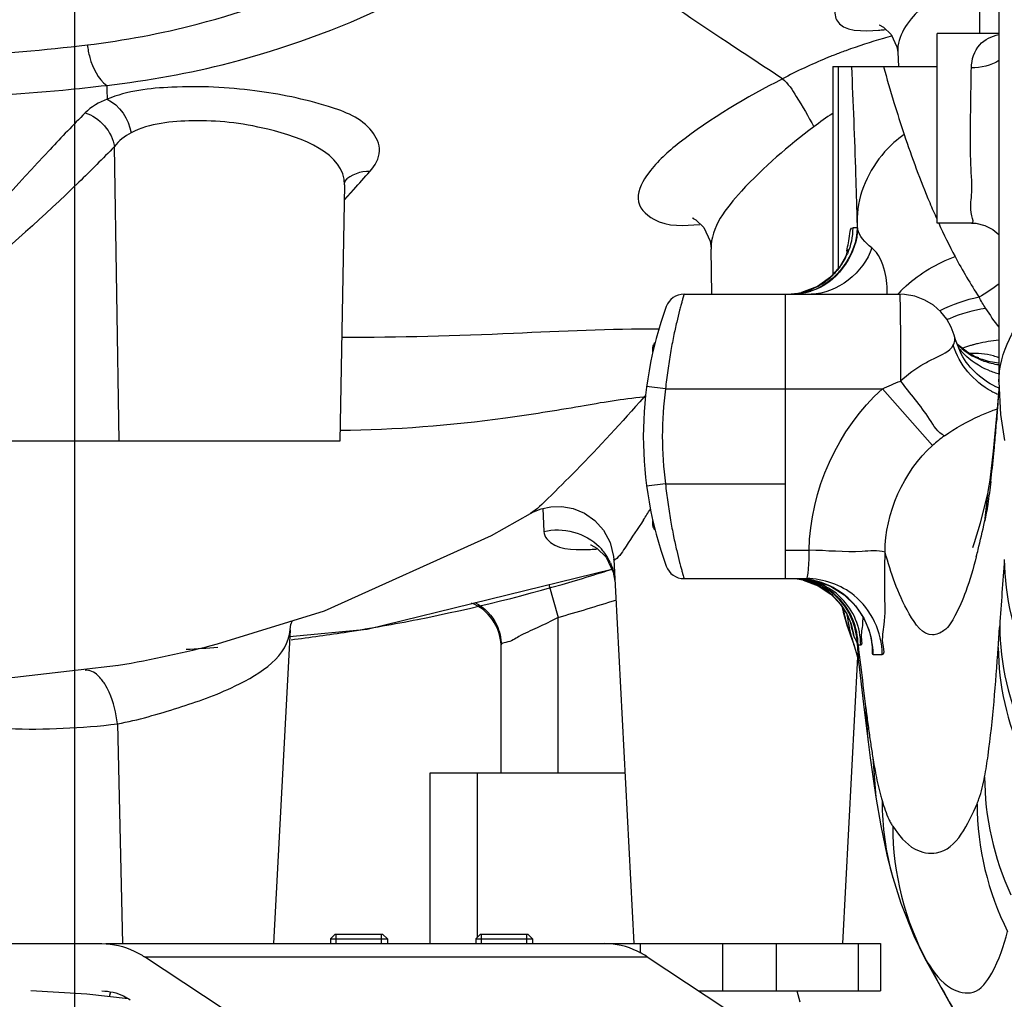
# Model space of a CAD drawing. Header units: millimetres. Extents: x 0 to 11890, y 0 to 8410.
# Tile 57 of 137: x 7096 to 7200, y 1851 to 1955. Entities that reach past the tile are written whole.
import ezdxf

# ---------------------------------------------------------------- set-up
doc = ezdxf.new("R2010")
doc.units = ezdxf.units.MM
doc.header["$LTSCALE"] = 653.95
doc.linetypes.add('CENTER', pattern=[0.6, 0.375, -0.075, 0.075, -0.075])
doc.layers.get('0').update_dxf_attribs({"linetype": 'CONTINUOUS'})
for name, color, linetype in [('204102000001_DXF_AXIS', 7, 'CONTINUOUS'), ('304103000010DXF_CONTINUOUS_LINE', 7, 'CONTINUOUS'), ('304103000011DXF_CONTINUOUS_LINE', 7, 'CONTINUOUS'), ('304103000012DXF_CONTINUOUS_LINE', 7, 'CONTINUOUS'), ('304104000091DXF_CONTINUOUS_LINE', 7, 'CONTINUOUS'), ('304105000085DXF_CONTINUOUS_LINE', 7, 'CONTINUOUS'), ('304107000013DXF_CONTINUOUS_LINE', 7, 'CONTINUOUS'), ('304301000074DXF_CONTINUOUS_LINE', 7, 'CONTINUOUS'), ('501023000027DXF_CONTINUOUS_LINE', 7, 'CONTINUOUS'), ('501023000046DXF_CONTINUOUS_LINE', 7, 'CONTINUOUS'), ('604006000004DXF_CONTINUOUS_LINE', 7, 'CONTINUOUS'), ('QJR6-2000HBUDXF_CONTINUOUS_LINE', 7, 'CONTINUOUS'), ('ZUIDAYUNDONGDXF_CONTINUOUS_LINE', 7, 'CONTINUOUS'), ('ZUIDAYUNDONGFANWEIDXF_DIMENSION', 7, 'CONTINUOUS')]:
    doc.layers.add(name, color=color, linetype=linetype)
doc.styles.get("Standard").update_dxf_attribs({"font": 'txt', "width": 0.7})
doc.dimstyles.new('DIMSTYLE_10', dxfattribs={"dimtxt": 120, "dimasz": 60, "dimexe": 1, "dimexo": 0, "dimgap": 6, "dimtad": 0, "dimtih": 1, "dimtoh": 1, "dimdec": 1, "dimdsep": 46, "dimtxsty": 'Standard', "dimblk": '_FILLED', "dimblk1": '_FILLED', "dimblk2": '_FILLED', "dimcen": 0.09, "dimclrt": 5, "dimazin": 2, "dimtp": 0.5, "dimtm": 0.5, "dimtfac": 1, "dimtdec": 65535, "dimtofl": 0, "dimtmove": 0, "dimatfit": 3, "dimldrblk": '_FILLED', "dimfxl": 0, "dimtolj": 1, "dimarcsym": 0})

# ---------------------------------------------------------------- blocks, each defined once
blk = doc.blocks.new('*D19')
at = {"layer": 'ZUIDAYUNDONGFANWEIDXF_DIMENSION', "color": 2, "linetype": 'Continuous'}
for start, end in [(295.29216, 360), (190, 255.34948)]:
    blk.add_arc((7101.47, 2072.36), 643.87, start, end, dxfattribs=at)
for points in [[(7752.53, 2011.96), (7745.34, 2072.36), (7732.55, 2012.89)], [(6490.29, 1904.21), (6467.38, 1960.55), (6470.78, 1899.82)]]:
    blk.add_solid(points, dxfattribs=at)
blk = doc.blocks.new('_FILLED')
at = {"color": 0, "linetype": 'ByBlock'}
blk.add_solid([(0, 0), (-1, 0.1667), (-1, -0.1667)], dxfattribs=at)

msp = doc.modelspace()

# ---------------------------------------------------------------- linework, layer by layer
at = {"layer": '204102000001_DXF_AXIS', "color": 7, "linetype": 'CENTER'}
msp.add_line((7101.466, 2072.359), (7101.466, 1786.628), dxfattribs=at)
at = {"layer": '304103000010DXF_CONTINUOUS_LINE', "color": 7, "linetype": 'Continuous'}
for p, q in [((7188.294, 1951.386), (7188.374, 1949.859)), ((7129.938, 1937.391), (7129.466, 1910.359)), ((7168.695, 1925.859), (7168.612, 1930.621)), ((7129.464, 1910.359), (7090.076, 1910.359)), ((7149.57, 1902.734), (7149.569, 1902.734)), ((7156.561, 1899.067), (7157.533, 1898.116)), ((7157.533, 1898.116), (7158.301, 1896.538)), ((7158.317, 1898.188), (7158.343, 1897.867)), ((7158.343, 1897.866), (7160.466, 1857.359)), ((7158.301, 1896.538), (7158.463, 1895.573)), ((7124.201, 1890.467), (7122.466, 1857.359)), ((7116.542, 1888.965), (7116.558, 1888.969)), ((7184.051, 1887.601), (7182.466, 1857.359)), ((7091.549, 1885.056), (7106.116, 1886.709)), ((7105.966, 1886.683), (7106.114, 1886.708))]:
    msp.add_line(p, q, dxfattribs=at)
at = {"layer": '304103000010DXF_CONTINUOUS_LINE', "color": 9, "linetype": 'Continuous'}
for p, q in [((7104.866, 1947.885), (7104.875, 1947.406)), ((7104.875, 1947.406), (7104.902, 1946.426)), ((7106.189, 1910.359), (7105.68, 1941.426)), ((7129.91, 1935.794), (7130.935, 1936.927)), ((7129.915, 1935.781), (7130.94, 1936.912)), ((7150.864, 1903.262), (7150.969, 1900.825)), ((7106.003, 1880.538), (7106.546, 1857.359))]:
    msp.add_line(p, q, dxfattribs=at)
at = {"layer": '304103000010DXF_CONTINUOUS_LINE', "color": 7, "linetype": 'Continuous'}
for points in [[(7186.346, 1954.259), (7186.332, 1954.261), (7186.807, 1954.027), (7187.623, 1953.246), (7188.212, 1951.961), (7188.294, 1951.387)], [(7129.938, 1937.391), (7129.95, 1937.555), (7130, 1937.774)], [(7166.81, 1933.852), (7166.643, 1933.89), (7167.01, 1933.694), (7167.843, 1932.884), (7168.504, 1931.458), (7168.611, 1930.668)], [(7116.558, 1888.969), (7127.823, 1892.461), (7145.467, 1900.398), (7149.57, 1902.735)], [(7149.566, 1902.732), (7149.884, 1902.905), (7150.678, 1903.223), (7151.697, 1903.443), (7152.854, 1903.471), (7154.062, 1903.254), (7155.248, 1902.766), (7156.346, 1901.996), (7157.279, 1900.951), (7157.963, 1899.66), (7158.317, 1898.188)], [(7155.906, 1899.425), (7155.916, 1899.415), (7156.561, 1899.067)], [(7124.162, 1889.732), (7132.336, 1890.517), (7158.149, 1896.851)], [(7124.202, 1890.493), (7124.284, 1891.013), (7124.464, 1891.419)]]:
    msp.add_lwpolyline(points, dxfattribs=at)
at = {"layer": '304103000010DXF_CONTINUOUS_LINE', "color": 9, "linetype": 'Continuous'}
for centre, radius, start, end in [((7184.932, 1970.481), 16.83, 274.50425, 275.03917), ((7184.752, 1972.444), 18.802, 275.06118, 276.75656), ((7200.815, 1902.812), 51.949, 105.66868, 110.27696), ((7199.346, 1907.907), 46.647, 104.39976, 105.62126), ((7202.023, 1899.401), 55.568, 110.22677, 111.55535), ((7202.23, 1898.859), 56.147, 112.47716, 117.6917), ((7202.137, 1899.109), 55.881, 112.11864, 112.48739), ((7202.143, 1899.094), 55.897, 111.55397, 112.11868), ((7199.73, 1916.761), 33.578, 123.00701, 127.1861), ((6871.361, 2170.854), 349.443, 317.97374, 318.38879), ((7179.829, 1899.166), 24.186, 138.58737, 139.15912), ((7160.931, 1912.246), 2.802, 75.09912, 77.61473), ((7021.195, 1991.854), 166.57, 327.38017, 327.8321), ((7155.479, 1917.025), 18.092, 270.2064, 271.33694), ((7155.42, 1919.341), 20.408, 271.35032, 273.13235), ((7152.685, 1895.144), 5.811, 40.3099, 44.60776), ((7152.694, 1895.151), 5.799, 34.37311, 40.31237), ((7152.762, 1895.197), 5.717, 23.95667, 34.38388), ((7101.862, 2072.301), 184.263, 286.7742, 287.7623), ((7101.872, 2072.285), 184.244, 281.19129, 286.77275), ((7101.917, 2072.084), 184.038, 278.86375, 281.18953), ((7101.927, 2072.038), 183.991, 276.98521, 278.86301), ((7084.509, 2011.774), 126.918, 279.80145, 284.61925), ((7101.889, 2072.331), 184.287, 273.53775, 274.5689), ((7096.955, 1954.696), 74.708, 268.13656, 276.95614)]:
    msp.add_arc(centre, radius, start, end, dxfattribs=at)
for points, knots in [([(7102.822, 1952.153), (7106.726, 1952.624), (7121.2, 1955.334), (7134.834, 1961.782), (7143.751, 1967.804)], [0, 0, 0, 0, 0.2676739, 1, 1, 1, 1]), ([(7104.866, 1947.885), (7109.234, 1948.379), (7125.254, 1951.287), (7140.568, 1958.499), (7149.855, 1965.902)], [0, 0, 0, 0, 0.2701631, 1, 1, 1, 1]), ([(7176.137, 1948.575), (7174.188, 1949.862), (7165.429, 1955.64), (7156.757, 1961.553), (7149.855, 1965.902)], [0, 0, 0, 0, 0.2226074, 1, 1, 1, 1]), ([(7196.951, 1965.269), (7194.024, 1964.47), (7189.959, 1963.012), (7185.35, 1960.347), (7183.084, 1958.413), (7181.603, 1956.628), (7181.697, 1953.476), (7184.748, 1953.584), (7186.254, 1953.703)], [0, 0, 0, 0, 0.3773322, 0.5330171, 0.6580407, 0.749043, 0.8121172, 1, 1, 1, 1]), ([(7196.936, 1960.216), (7194.613, 1959.154), (7191.086, 1956.956), (7188.214, 1953.074), (7188.294, 1951.387)], [0, 0, 0, 0, 0.6019808, 1, 1, 1, 1]), ([(7084.512, 1950.889), (7086.076, 1950.917), (7092.192, 1951.105), (7098.299, 1951.608), (7102.822, 1952.153)], [0, 0, 0, 0, 0.255505, 1, 1, 1, 1]), ([(7102.822, 1952.153), (7102.872, 1951.706), (7103.171, 1950.151), (7103.943, 1948.567), (7104.866, 1947.885)], [0, 0, 0, 0, 0.2816177, 1, 1, 1, 1]), ([(7176.137, 1948.575), (7172.35, 1946.591), (7167.254, 1943.682), (7162.236, 1939.261), (7160.897, 1936.924), (7160.911, 1935.943)], [0, 0, 0, 0, 0.633076, 0.8547414, 1, 1, 1, 1]), ([(7176.137, 1948.575), (7176.747, 1948.074), (7177.862, 1946.333), (7178.877, 1944.608), (7179.435, 1943.512)], [0, 0, 0, 0, 0.390924, 1, 1, 1, 1]), ([(7085.954, 1946.572), (7090.727, 1946.666), (7097.046, 1947.028), (7103.33, 1947.702), (7104.866, 1947.885)], [0, 0, 0, 0, 0.7553505, 1, 1, 1, 1]), ([(7132.628, 1938.798), (7133.158, 1939.394), (7134.048, 1940.905), (7132.457, 1944.188), (7127.358, 1946.105), (7120.274, 1947.56), (7112.364, 1947.931), (7107.048, 1947.305), (7104.902, 1946.426)], [0, 0, 0, 0, 0.0712827, 0.1377716, 0.2947084, 0.5316338, 0.7925399, 1, 1, 1, 1]), ([(7102.584, 1944.977), (7101.342, 1943.708), (7096.547, 1938.724), (7091.985, 1933.524), (7088.515, 1929.733)], [0, 0, 0, 0, 0.2568083, 1, 1, 1, 1]), ([(7129.938, 1937.391), (7129.986, 1940.713), (7121.923, 1943.681), (7114.59, 1944.365), (7109.388, 1943.895), (7107.437, 1942.874)], [0, 0, 0, 0, 0.4056002, 0.7311174, 1, 1, 1, 1]), ([(7179.435, 1943.512), (7176.721, 1941.453), (7172.551, 1937.941), (7168.572, 1932.913), (7168.612, 1930.621)], [0, 0, 0, 0, 0.5978416, 1, 1, 1, 1]), ([(7105.68, 1941.426), (7104.443, 1940.155), (7099.592, 1935.27), (7094.423, 1930.71), (7090.519, 1927.414)], [0, 0, 0, 0, 0.2576275, 1, 1, 1, 1]), ([(7160.911, 1935.943), (7160.925, 1935.033), (7163.126, 1932.829), (7165.792, 1933.083), (7167.417, 1933.203)], [0, 0, 0, 0, 0.358512, 1, 1, 1, 1]), ([(7163.104, 1922.153), (7157.994, 1922.22), (7146.851, 1921.597), (7135.704, 1921.282), (7129.664, 1921.277)], [0, 0, 0, 0, 0.4583146, 1, 1, 1, 1]), ([(7161.532, 1914.983), (7159.279, 1914.819), (7154.423, 1913.912), (7143.812, 1912.219), (7135.314, 1911.523), (7129.488, 1911.464)], [0, 0, 0, 0, 0.2101116, 0.458144, 1, 1, 1, 1]), ([(7161.532, 1914.983), (7159.186, 1912.379), (7155.898, 1908.71), (7151.827, 1904.743), (7150.26, 1903.144), (7149.57, 1902.735)], [0, 0, 0, 0, 0.6136232, 0.8595853, 1, 1, 1, 1]), ([(7161.491, 1902.062), (7160.892, 1901.126), (7159.886, 1899.754), (7158.985, 1898.187), (7158.471, 1897.838)], [0, 0, 0, 0, 0.6416544, 1, 1, 1, 1]), ([(7150.969, 1900.825), (7150.981, 1900.544), (7151.805, 1898.84), (7154.076, 1898.928), (7155.544, 1898.933)], [0, 0, 0, 0, 0.1605789, 1, 1, 1, 1]), ([(7158.471, 1897.838), (7158.444, 1897.82), (7158.378, 1897.772), (7158.344, 1897.842), (7158.343, 1897.866)], [0, 0, 0, 0, 0.5826819, 1, 1, 1, 1]), ([(7106.003, 1880.538), (7108.171, 1880.936), (7112.439, 1882.205), (7118.809, 1884.359), (7124.056, 1887.713), (7124.201, 1890.467)], [0, 0, 0, 0, 0.3097064, 0.6123614, 1, 1, 1, 1]), ([(7104.355, 1885.17), (7104.225, 1885.338), (7103.781, 1885.852), (7103.071, 1886.234), (7102.596, 1886.179)], [0, 0, 0, 0, 0.3069668, 1, 1, 1, 1]), ([(7104.653, 1884.741), (7104.606, 1884.816), (7104.51, 1884.962), (7104.407, 1885.103), (7104.355, 1885.17)], [0, 0, 0, 0, 0.5108265, 1, 1, 1, 1]), ([(7106.003, 1880.538), (7105.864, 1881.679), (7105.508, 1883.146), (7104.827, 1884.462), (7104.653, 1884.741)], [0, 0, 0, 0, 0.7777293, 1, 1, 1, 1])]:
    msp.add_open_spline(points, degree=3, knots=knots, dxfattribs=at)
for points in [[(7104.902, 1946.426), (7104.056, 1946.087), (7103.221, 1945.629), (7102.584, 1944.977)], [(7104.902, 1946.426), (7106.229, 1945.831), (7107.211, 1944.311), (7107.437, 1942.874)], [(7102.584, 1944.977), (7104.092, 1944.538), (7105.47, 1942.983), (7105.68, 1941.426)], [(7107.437, 1942.874), (7106.764, 1942.522), (7106.129, 1942.038), (7105.68, 1941.426)], [(7132.628, 1938.798), (7131.67, 1938.854), (7130.587, 1938.469), (7129.942, 1937.757)], [(7150.969, 1900.825), (7152.929, 1901.323), (7155.401, 1900.665), (7156.822, 1899.225)], [(7157.987, 1897.518), (7158.258, 1896.908), (7158.422, 1896.239), (7158.463, 1895.573)]]:
    msp.add_open_spline(points, degree=3, dxfattribs=at)
at = {"layer": '304103000011DXF_CONTINUOUS_LINE', "color": 9, "linetype": 'Continuous'}
for p in [(7151.49, 1895.217), (7152.466, 1875.359)]:
    msp.add_line(p, (7152.466, 1891.761), dxfattribs=at)
at = {"layer": '304103000011DXF_CONTINUOUS_LINE', "color": 7, "linetype": 'Continuous'}
msp.add_line((7146.466, 1875.359), (7146.466, 1888.858), dxfattribs=at)
at = {"layer": '304103000011DXF_CONTINUOUS_LINE', "color": 9, "linetype": 'Continuous'}
msp.add_arc((7101.466, 2072.359), 187.661, 285.7694, 287.71571, dxfattribs=at)
at = {"layer": '304103000011DXF_CONTINUOUS_LINE', "color": 7, "linetype": 'Continuous'}
msp.add_arc((7141.466, 1888.648), 5, 2.38011, 67.84256, dxfattribs=at)
at = {"layer": '304103000011DXF_CONTINUOUS_LINE', "color": 9, "linetype": 'Continuous'}
msp.add_open_spline([(7143.704, 1893.329), (7144.691, 1892.835), (7145.546, 1891.952), (7146.008, 1890.949)], degree=3, dxfattribs=at)
msp.add_open_spline([(7152.466, 1891.761), (7151.743, 1891.388), (7150.417, 1890.679), (7148.428, 1889.894), (7147.459, 1889.139), (7146.466, 1889.047), (7146.466, 1888.858)], degree=3, knots=[0, 0, 0, 0, 0.3662464, 0.688157, 0.9150438, 1, 1, 1, 1], dxfattribs=at)
at = {"layer": '304103000011DXF_CONTINUOUS_LINE', "color": 7, "linetype": 'Continuous'}
msp.add_open_spline([(7146.008, 1890.949), (7146.306, 1890.301), (7146.466, 1889.572), (7146.466, 1888.858)], degree=3, dxfattribs=at)
at = {"layer": '304103000012DXF_CONTINUOUS_LINE', "color": 7, "linetype": 'Continuous'}
for p, q in [((7198.966, 1964.859), (7198.966, 1916.608)), ((7198.966, 1953.359), (7192.466, 1953.359)), ((7192.466, 1933.363), (7192.466, 1953.356)), ((7181.466, 1949.859), (7181.466, 1927.941)), ((7181.468, 1949.859), (7192.466, 1949.859)), ((7196.094, 1933.359), (7192.466, 1933.359)), ((7176.466, 1925.859), (7188.499, 1925.859)), ((7176.466, 1895.859), (7176.466, 1925.859)), ((7195.696, 1919.688), (7194.602, 1920.534)), ((7195.001, 1919.55), (7194.999, 1919.554)), ((7196.371, 1919.318), (7195.696, 1919.688)), ((7198.987, 1916.216), (7198.789, 1913.754)), ((7198.789, 1913.752), (7198.378, 1909.304)), ((7197.797, 1905.034), (7197.788, 1904.992)), ((7176.466, 1895.859), (7178.677, 1895.859)), ((7177.711, 1895.859), (7179.536, 1895.648)), ((7178.323, 1895.683), (7179.908, 1895.11)), ((7179.536, 1895.648), (7181.192, 1895.061)), ((7179.908, 1895.11), (7181.248, 1894.228)), ((7182.439, 1892.901), (7182.976, 1890.855)), ((7182.976, 1890.855), (7183.044, 1890.653)), ((7183.044, 1890.653), (7183.294, 1889.949)), ((7183.293, 1889.949), (7183.347, 1889.8)), ((7183.662, 1888.898), (7183.743, 1888.663)), ((7184.177, 1886.986), (7184.188, 1886.896)), ((7184.188, 1886.896), (7184.191, 1886.869)), ((7184.19, 1886.878), (7184.45, 1884.71)), ((7185.99, 1872.816), (7185.991, 1872.813)), ((7187.778, 1864.317), (7187.784, 1864.298)), ((7191.137, 1855.85), (7191.14, 1855.845))]:
    msp.add_line(p, q, dxfattribs=at)
at = {"layer": '304103000012DXF_CONTINUOUS_LINE', "color": 9, "linetype": 'Continuous'}
for p, q in [((7182.05, 1928.605), (7182.05, 1949.859)), ((7184.029, 1933.92), (7184.029, 1932.859)), ((7184.057, 1932.859), (7184.029, 1933.92)), ((7184.057, 1932.859), (7183.547, 1932.859)), ((7176.466, 1915.859), (7186.677, 1915.859)), ((7191.979, 1909.904), (7186.677, 1915.859)), ((7198.795, 1913.826), (7198.748, 1912.605)), ((7198.84, 1913.741), (7198.846, 1913.822)), ((7198.742, 1912.529), (7198.748, 1912.605)), ((7197.794, 1905.02), (7197.466, 1901.885)), ((7197.459, 1901.852), (7197.466, 1901.885)), ((7176.466, 1898.859), (7178.963, 1898.859)), ((7184.033, 1889.031), (7184.062, 1888.964)), ((7184.033, 1889.031), (7184.177, 1886.986)), ((7184.062, 1888.965), (7184.114, 1888.859)), ((7184.114, 1888.859), (7184.394, 1888.859)), ((7185.708, 1887.859), (7186.675, 1887.859)), ((7184.635, 1884.63), (7184.917, 1882.368)), ((7184.917, 1882.368), (7185.083, 1879.475)), ((7185.677, 1876.958), (7185.99, 1872.816)), ((7191.14, 1855.845), (7191.405, 1855.403))]:
    msp.add_line(p, q, dxfattribs=at)
at = {"layer": '304103000012DXF_CONTINUOUS_LINE', "color": 7, "linetype": 'Continuous'}
for points in [[(7196.094, 1933.36), (7196.533, 1933.336), (7197.493, 1933.107), (7198.322, 1932.681), (7198.966, 1932.137)], [(7183.059, 1930.49), (7183.078, 1930.582), (7183.03, 1930.414), (7182.794, 1929.803), (7182.218, 1928.796), (7181.212, 1927.652), (7179.824, 1926.675), (7178.158, 1926.046)], [(7194.263, 1921.54), (7193.944, 1922.386), (7193.474, 1923.216), (7192.849, 1923.993), (7192.07, 1924.681), (7191.153, 1925.241), (7190.118, 1925.637), (7188.996, 1925.839), (7188.499, 1925.859)], [(7194.999, 1919.554), (7194.396, 1921.05), (7194.263, 1921.54)], [(7196.804, 1919.138), (7196.842, 1919.129), (7196.506, 1919.256)], [(7198.966, 1916.607), (7199.153, 1913.158), (7199.564, 1910.435)], [(7198.378, 1909.304), (7198.002, 1906.245), (7197.797, 1905.034)], [(7197.787, 1904.99), (7197.005, 1901.703), (7196.372, 1899.627), (7196.171, 1899.109)], [(7181.192, 1895.061), (7182.648, 1894.15), (7183.837, 1892.996), (7184.721, 1891.692), (7185.257, 1890.462), (7185.495, 1889.573), (7185.542, 1889.307)], [(7181.248, 1894.228), (7182.266, 1893.171), (7182.935, 1892.129), (7183.261, 1891.393), (7183.328, 1891.199)], [(7183.293, 1889.949), (7183.427, 1889.573), (7183.662, 1888.898)], [(7183.742, 1888.664), (7183.998, 1887.828), (7184.143, 1887.202), (7184.177, 1886.986)], [(7184.45, 1884.71), (7184.775, 1882.016), (7185.185, 1878.643)], [(7185.184, 1878.649), (7185.399, 1876.955), (7185.702, 1874.737), (7185.991, 1872.813)], [(7185.99, 1872.816), (7186.513, 1869.767), (7187.152, 1866.728), (7187.784, 1864.298)], [(7187.778, 1864.317), (7188.632, 1861.608), (7189.991, 1858.172), (7191.136, 1855.851)], [(7191.139, 1855.846), (7194.327, 1850.12), (7197.578, 1844.615), (7200.226, 1840.344), (7201.171, 1838.862)]]:
    msp.add_lwpolyline(points, dxfattribs=at)
at = {"layer": '304103000012DXF_CONTINUOUS_LINE', "color": 9, "linetype": 'Continuous'}
for centre, radius, start, end in [((6291.332, 1909.075), 893.049, 1.884969, 2.617512), ((7324.568, 1988.095), 142.975, 195.51126, 197.08529), ((7329.454, 1989.249), 147.985, 196.95673, 198.33026), ((7281.072, 1973.112), 96.983, 198.26936, 202.80924), ((6550.023, 1917.697), 634.213, 1.465727, 1.875228), ((7270.065, 1968.56), 85.073, 202.85696, 204.12432), ((7259.723, 1963.818), 73.695, 204.41669, 207.47834), ((7176.536, 1932.861), 7.012, 327.48442, 337.04529), ((7223.077, 1925.101), 40.482, 172.44374, 172.81647), ((7176.563, 1932.846), 6.981, 320.18674, 324.0249), ((7176.571, 1932.839), 6.97, 324.02975, 327.4827), ((7176.518, 1932.885), 7.04, 308.86346, 320.17828), ((7176.553, 1932.85), 6.992, 291.84317, 302.64292), ((7176.574, 1932.817), 6.953, 302.6421, 308.8506), ((7199.068, 1915.848), 14.707, 132.28807, 133.71844), ((7177.024, 1932.905), 7.045, 270.06366, 287.44629), ((7176.549, 1932.894), 7.035, 274.09977, 285.90576), ((7176.572, 1932.804), 6.942, 285.9218, 291.84062), ((7199.032, 1915.886), 14.655, 133.71709, 136.86769), ((7199.919, 1909.987), 15.836, 101.07716, 116.98744), ((7200.003, 1908.666), 15.881, 98.80202, 113.20113), ((7199.863, 1909.02), 15.501, 113.24224, 114.20717), ((7200.03, 1926.2), 7.85, 225.84727, 227.2362), ((7199.998, 1926.166), 7.804, 227.23599, 228.75352), ((7199.991, 1926.157), 7.792, 228.755, 230.61802), ((7200.245, 1905.658), 15.384, 106.12324, 109.3322), ((7200.244, 1905.66), 15.382, 104.82879, 106.12338), ((7200.241, 1905.671), 15.371, 103.27986, 104.82887), ((7200.27, 1905.536), 15.509, 94.85116, 103.26771), ((7200.836, 1925.134), 7.884, 219.04335, 224.99629), ((7200.066, 1926.266), 7.923, 230.69484, 250.3084), ((7199.583, 1926.143), 7.544, 244.7973, 248.63431), ((7199.571, 1926.112), 7.51, 248.63472, 251.53208), ((7199.619, 1926.281), 7.686, 251.58999, 265.02242), ((7200.08, 1926.351), 8.009, 250.41903, 261.8539), ((7200.867, 1925.237), 7.988, 247.86928, 256.92494), ((7201.771, 1922.577), 7.817, 242.8328, 244.50792), ((7201.783, 1922.604), 7.847, 244.51305, 248.36051), ((7206.508, 1891.02), 23.992, 109.88634, 113.42836), ((7208.659, 1885.145), 30.249, 108.99698, 109.93161), ((6948.64, 1932.981), 250.937, 354.85003, 355.32503), ((7202.592, 1898.028), 15.927, 125.98305, 131.78321), ((6995.725, 1928.761), 203.663, 354.54274, 354.84349), ((7064.517, 1921.96), 134.536, 353.22154, 354.48327), ((7016.327, 1926.804), 182.968, 354.42441, 354.53931), ((7111.864, 1920.069), 87.512, 346.00731, 347.98567), ((7131.423, 1915.267), 67.372, 345.29605, 345.94786), ((10077.231, 1694.923), 2884.838, 175.965762, 176.105456), ((7176.75, 1888.811), 7.048, 69.2489, 82.30138), ((7177.021, 1888.791), 7.069, 67.94428, 84.52525), ((7177.099, 1888.789), 7.072, 67.59931, 85.16027), ((7177.048, 1888.79), 7.07, 67.81076, 84.74892), ((7177.387, 1888.816), 7.043, 67.57, 79.65272), ((7177.693, 1887.786), 8.074, 67.58967, 83.15169), ((7200.141, 1896.592), 18.098, 192.08329, 198.48167), ((7200.663, 1896.187), 18.457, 191.06078, 196.83128), ((7201.643, 1894.72), 18.898, 188.33283, 191.54868), ((7092.189, 1895.401), 92.531, 357.33458, 357.71976), ((7200.598, 1896.168), 18.389, 196.83386, 199.76858), ((7201.575, 1894.707), 18.828, 191.55248, 198.72077), ((6276.656, 1953.054), 924.493, 356.001672, 356.1427), ((7204.331, 1889.164), 20.27, 180.56261, 181.35422), ((7204.373, 1889.165), 20.312, 181.35533, 186.17774), ((8990.994, 2109.534), 1820.306, 186.963075, 187.097222), ((7204.342, 1889.162), 20.281, 186.17867, 186.65484), ((7394.22, 1908.351), 210.91, 187.07646, 187.28278), ((7208.343, 1881.482), 23.331, 179.68137, 184.94266), ((7343.371, 1901.563), 159.61, 187.18082, 187.77907), ((7313.113, 1897.424), 129.071, 187.77663, 188.47335), ((7208.264, 1881.476), 23.252, 184.9435, 186.98345), ((7286.945, 1893.519), 102.613, 188.46969, 189.28768), ((7247.145, 1886.949), 62.275, 189.23187, 190.91271), ((7201.411, 1877), 15.453, 195.32448, 197.16613), ((7216.017, 1872.392), 29.371, 179.90836, 195.95761), ((7411.399, 1975.025), 250.413, 208.53519, 212.93107)]:
    msp.add_arc(centre, radius, start, end, dxfattribs=at)
for points, knots in [([(7196.071, 1949.732), (7196.091, 1950.591), (7196.606, 1952.336), (7198.216, 1953.083), (7198.964, 1953.24)], [0, 0, 0, 0, 0.5296522, 1, 1, 1, 1]), ([(7195.988, 1943.359), (7195.988, 1945.011), (7196.012, 1947.135), (7196.06, 1949.259), (7196.071, 1949.732)], [0, 0, 0, 0, 0.7772623, 1, 1, 1, 1]), ([(7196.094, 1933.36), (7196.348, 1933.364), (7195.842, 1934.929), (7196.242, 1936.454), (7195.943, 1939.803), (7195.988, 1942.083), (7195.988, 1943.359)], [0, 0, 0, 0, 0.0762125, 0.2929512, 0.6172731, 1, 1, 1, 1]), ([(7188.977, 1942.709), (7188.234, 1942.162), (7185.661, 1939.9), (7184.08, 1936.424), (7184.029, 1933.92)], [0, 0, 0, 0, 0.2691687, 1, 1, 1, 1]), ([(7198.966, 1916.612), (7198.966, 1918.162), (7200.252, 1922.681), (7206.532, 1928.973), (7212.74, 1932.361), (7216.462, 1934.036)], [0, 0, 0, 0, 0.1803064, 0.5249087, 1, 1, 1, 1]), ([(7182.947, 1930.425), (7183.028, 1931.034), (7183.225, 1931.627), (7183.32, 1932.86), (7183.547, 1932.859)], [0, 0, 0, 0, 0.7300058, 1, 1, 1, 1]), ([(7187.153, 1927), (7187.115, 1927.419), (7186.895, 1928.763), (7186.301, 1930.155), (7185.554, 1930.75)], [0, 0, 0, 0, 0.3061039, 1, 1, 1, 1]), ([(7187.195, 1925.863), (7187.198, 1926.057), (7187.194, 1926.436), (7187.17, 1926.815), (7187.153, 1927)], [0, 0, 0, 0, 0.51091, 1, 1, 1, 1]), ([(7188.499, 1925.859), (7188.529, 1925.859), (7188.487, 1925.666), (7188.523, 1925.589), (7188.527, 1925.499)], [0, 0, 0, 0, 0.2535712, 1, 1, 1, 1]), ([(7188.527, 1925.499), (7188.542, 1925.086), (7188.591, 1922.159), (7188.6, 1919.232), (7188.602, 1916.717)], [0, 0, 0, 0, 0.1411282, 1, 1, 1, 1]), ([(7191.066, 1918.51), (7191.44, 1918.723), (7192.491, 1919.289), (7193.778, 1919.785), (7194.156, 1920.484)], [0, 0, 0, 0, 0.351052, 1, 1, 1, 1]), ([(7194.156, 1920.484), (7194.231, 1920.622), (7194.314, 1920.874), (7194.35, 1921.137), (7194.339, 1921.242)], [0, 0, 0, 0, 0.6005059, 1, 1, 1, 1]), ([(7194.339, 1921.242), (7194.339, 1921.251), (7194.336, 1921.268), (7194.333, 1921.285), (7194.331, 1921.293)], [0, 0, 0, 0, 0.5319482, 1, 1, 1, 1]), ([(7198.973, 1919.154), (7198.781, 1919.224), (7197.776, 1919.538), (7196.706, 1919.645), (7195.859, 1919.608)], [0, 0, 0, 0, 0.1944442, 1, 1, 1, 1]), ([(7193.234, 1910.916), (7192.51, 1911.232), (7191.218, 1913.6), (7189.593, 1915.352), (7188.603, 1916.717)], [0, 0, 0, 0, 0.3191163, 1, 1, 1, 1]), ([(7198.748, 1912.605), (7198.764, 1912.793), (7198.795, 1913.172), (7198.825, 1913.551), (7198.84, 1913.741)], [0, 0, 0, 0, 0.4985313, 1, 1, 1, 1]), ([(7186.959, 1898.63), (7186.189, 1898.865), (7183.45, 1898.524), (7180.824, 1898.815), (7178.963, 1898.859)], [0, 0, 0, 0, 0.3019423, 1, 1, 1, 1]), ([(7186.675, 1887.859), (7186.949, 1887.861), (7186.546, 1889.538), (7187.047, 1891.185), (7186.883, 1894.791), (7186.958, 1897.251), (7186.959, 1898.63)], [0, 0, 0, 0, 0.076439, 0.2924588, 0.6162121, 1, 1, 1, 1]), ([(7196.589, 1898.166), (7196.265, 1896.934), (7195.652, 1894.792), (7194.528, 1892.168), (7193.477, 1890.405), (7191.242, 1889.418), (7188.482, 1893.513), (7187.633, 1896.407), (7186.959, 1898.63)], [0, 0, 0, 0, 0.1895188, 0.330113, 0.4256998, 0.489306, 0.6543359, 1, 1, 1, 1]), ([(7178.677, 1895.859), (7178.757, 1895.859), (7178.807, 1896.29), (7178.855, 1896.508), (7178.876, 1896.727)], [0, 0, 0, 0, 0.2653065, 1, 1, 1, 1]), ([(7183.247, 1891.383), (7183.287, 1891.205), (7183.364, 1890.881), (7183.445, 1890.557), (7183.483, 1890.411)], [0, 0, 0, 0, 0.5477622, 1, 1, 1, 1]), ([(7183.483, 1890.411), (7183.506, 1890.322), (7183.549, 1890.161), (7183.594, 1890.002), (7183.616, 1889.931)], [0, 0, 0, 0, 0.5566734, 1, 1, 1, 1]), ([(7184.394, 1888.859), (7184.588, 1888.86), (7184.386, 1890.054), (7184.594, 1890.541), (7184.62, 1891.098)], [0, 0, 0, 0, 0.2577884, 1, 1, 1, 1]), ([(7183.616, 1889.931), (7183.632, 1889.88), (7183.66, 1889.795), (7183.693, 1889.712), (7183.71, 1889.681)], [0, 0, 0, 0, 0.6042339, 1, 1, 1, 1]), ([(7183.71, 1889.681), (7183.771, 1889.572), (7183.886, 1889.358), (7183.988, 1889.138), (7184.033, 1889.031)], [0, 0, 0, 0, 0.5178088, 1, 1, 1, 1]), ([(7185.514, 1889.439), (7185.537, 1889.045), (7185.676, 1888.696), (7185.571, 1887.86), (7185.708, 1887.859)], [0, 0, 0, 0, 0.7420199, 1, 1, 1, 1]), ([(7197.46, 1874.956), (7197.609, 1875.703), (7198.296, 1880.226), (7198.632, 1884.791), (7198.899, 1888.592)], [0, 0, 0, 0, 0.166762, 1, 1, 1, 1]), ([(7196.668, 1872.112), (7196.743, 1872.278), (7197.092, 1873.201), (7197.303, 1874.169), (7197.46, 1874.956)], [0, 0, 0, 0, 0.1854148, 1, 1, 1, 1]), ([(7187.767, 1869.74), (7188.413, 1868.818), (7189.586, 1867.2), (7194.117, 1866.326), (7195.756, 1870.065), (7196.668, 1872.112)], [0, 0, 0, 0, 0.2721211, 0.4580406, 1, 1, 1, 1]), ([(7187.366, 1870.465), (7187.428, 1870.329), (7187.55, 1870.081), (7187.693, 1869.843), (7187.767, 1869.74)], [0, 0, 0, 0, 0.5409224, 1, 1, 1, 1]), ([(7191.405, 1855.403), (7192.114, 1854.361), (7193.251, 1852.588), (7196.586, 1851.76), (7198.773, 1854.825), (7199.476, 1857.108), (7199.893, 1858.622)], [0, 0, 0, 0, 0.2779147, 0.4475679, 0.6536444, 1, 1, 1, 1])]:
    msp.add_open_spline(points, degree=3, knots=knots, dxfattribs=at)
for points in [[(7198.977, 1950.5), (7198.142, 1949.946), (7197.073, 1949.722), (7196.071, 1949.732)], [(7184.029, 1932.859), (7184.029, 1930.1), (7181.768, 1927.012), (7179.136, 1926.184)], [(7184.057, 1932.859), (7184.057, 1930.267), (7182.133, 1927.383), (7179.738, 1926.392)], [(7183.547, 1932.859), (7183.547, 1931.93), (7183.355, 1930.982), (7182.993, 1930.126)], [(7185.554, 1930.75), (7184.881, 1931.289), (7184.176, 1932.005), (7184.057, 1932.859)], [(7185.554, 1930.75), (7184.782, 1928.188), (7181.863, 1925.859), (7179.186, 1925.859)], [(7189.172, 1926.728), (7190.657, 1928.078), (7192.452, 1929.139), (7194.342, 1929.814)], [(7194.342, 1929.814), (7195.135, 1928.356), (7195.975, 1926.922), (7196.876, 1925.528)], [(7198.998, 1926.96), (7198.323, 1926.438), (7197.614, 1925.956), (7196.876, 1925.528)], [(7179.738, 1926.392), (7178.897, 1926.044), (7177.97, 1925.859), (7177.06, 1925.859)], [(7197.573, 1924.361), (7197.328, 1924.75), (7197.087, 1925.143), (7196.877, 1925.552)], [(7197.573, 1924.361), (7198.001, 1923.672), (7198.461, 1923.001), (7198.965, 1922.366)], [(7198.202, 1915.623), (7196.326, 1916.585), (7194.774, 1918.468), (7194.156, 1920.484)], [(7198.943, 1915.961), (7197.304, 1916.647), (7195.835, 1917.981), (7195.001, 1919.551)], [(7197.858, 1917.837), (7196.896, 1918.229), (7195.996, 1918.826), (7195.261, 1919.56)], [(7188.602, 1916.717), (7189.345, 1917.41), (7190.183, 1918.008), (7191.066, 1918.51)], [(7186.677, 1915.859), (7187.305, 1916.17), (7187.94, 1916.482), (7188.613, 1916.677)], [(7178.963, 1898.859), (7179.025, 1905.082), (7182.03, 1911.721), (7186.677, 1915.859)], [(7198.846, 1913.812), (7198.888, 1914.332), (7198.929, 1914.852), (7198.97, 1915.372)], [(7193.234, 1910.916), (7194.392, 1911.757), (7195.656, 1912.464), (7196.969, 1913.034)], [(7186.959, 1898.63), (7186.955, 1902.744), (7188.912, 1907.163), (7191.979, 1909.904)], [(7198.113, 1906.081), (7198.017, 1905.286), (7197.913, 1904.491), (7197.791, 1903.699)], [(7197.791, 1903.699), (7197.697, 1903.092), (7197.594, 1902.486), (7197.466, 1901.885)], [(7178.876, 1896.727), (7178.942, 1897.435), (7178.962, 1898.148), (7178.962, 1898.859)], [(7199.541, 1897.879), (7199.564, 1893.936), (7200.536, 1889.899), (7202.316, 1886.38)], [(7181.409, 1894.092), (7180.779, 1894.652), (7180.035, 1895.103), (7179.247, 1895.403)], [(7181.924, 1893.869), (7181.283, 1894.495), (7180.505, 1895.005), (7179.675, 1895.343)], [(7181.976, 1893.846), (7181.334, 1894.479), (7180.553, 1894.995), (7179.719, 1895.337)], [(7182.064, 1893.809), (7181.421, 1894.453), (7180.635, 1894.979), (7179.794, 1895.327)], [(7182.345, 1893.809), (7181.701, 1894.453), (7180.916, 1894.979), (7180.075, 1895.327)], [(7183.366, 1893.516), (7182.63, 1894.252), (7181.733, 1894.853), (7180.771, 1895.25)], [(7183.71, 1889.681), (7183.515, 1891.328), (7182.648, 1892.99), (7181.409, 1894.092)], [(7184.033, 1889.031), (7183.99, 1890.79), (7183.183, 1892.64), (7181.924, 1893.869)], [(7184.062, 1888.965), (7184.036, 1890.734), (7183.236, 1892.604), (7181.976, 1893.846)], [(7184.114, 1888.859), (7184.114, 1890.645), (7183.327, 1892.546), (7182.064, 1893.809)], [(7183.862, 1891.538), (7183.514, 1892.38), (7182.988, 1893.165), (7182.345, 1893.809)], [(7185.708, 1887.859), (7185.708, 1889.9), (7184.809, 1892.073), (7183.366, 1893.516)], [(7186.675, 1887.859), (7186.675, 1890.155), (7185.495, 1892.631), (7183.711, 1894.076)], [(7184.394, 1888.859), (7184.394, 1889.77), (7184.21, 1890.697), (7183.862, 1891.538)], [(7199.055, 1890.862), (7199.08, 1886.863), (7200.025, 1882.781), (7201.743, 1879.169)], [(7198.899, 1888.592), (7198.923, 1884.642), (7199.836, 1880.615), (7201.496, 1877.031)], [(7185.996, 1875.16), (7186.143, 1874.407), (7186.304, 1873.656), (7186.507, 1872.916)], [(7197.46, 1874.956), (7197.47, 1870.705), (7198.436, 1866.362), (7200.225, 1862.507)], [(7186.646, 1872.439), (7186.854, 1871.77), (7187.074, 1871.102), (7187.366, 1870.465)], [(7196.668, 1872.112), (7196.673, 1867.488), (7197.807, 1862.748), (7199.893, 1858.622)], [(7187.767, 1869.74), (7187.762, 1864.809), (7189.049, 1859.734), (7191.405, 1855.403)]]:
    msp.add_open_spline(points, degree=3, dxfattribs=at)
at = {"layer": '304103000012DXF_CONTINUOUS_LINE', "color": 7, "linetype": 'Continuous'}
msp.add_open_spline([(7183.711, 1894.076), (7182.327, 1895.196), (7180.457, 1895.859), (7178.677, 1895.859)], degree=3, dxfattribs=at)
at = {"layer": '304104000091DXF_CONTINUOUS_LINE', "color": 7, "linetype": 'Continuous'}
for p, q in [((7138.966, 1875.359), (7159.522, 1875.359)), ((7138.966, 1857.359), (7138.966, 1875.359))]:
    msp.add_line(p, q, dxfattribs=at)
at = {"layer": '304104000091DXF_CONTINUOUS_LINE', "color": 9, "linetype": 'Continuous'}
msp.add_line((7143.966, 1858.039), (7143.966, 1875.359), dxfattribs=at)
at = {"layer": '304105000085DXF_CONTINUOUS_LINE', "color": 7, "linetype": 'Continuous'}
for p, q in [((7033.168, 1857.359), (7104.366, 1857.359)), ((7104.779, 1857.359), (7186.466, 1857.359)), ((7186.466, 1857.359), (7186.466, 1852.359)), ((7128.506, 1842.99), (7108.848, 1855.954)), ((7161.881, 1855.954), (7181.539, 1842.99)), ((7167.332, 1852.359), (7186.466, 1852.359))]:
    msp.add_line(p, q, dxfattribs=at)
at = {"layer": '304105000085DXF_CONTINUOUS_LINE', "color": 9, "linetype": 'Continuous'}
for p, q in [((7161.164, 1856.34), (7161.164, 1857.359)), ((7169.827, 1857.359), (7169.827, 1852.359)), ((7175.484, 1857.359), (7175.484, 1852.359)), ((7184.123, 1857.359), (7184.123, 1852.359)), ((7108.848, 1855.954), (7161.881, 1855.954))]:
    msp.add_line(p, q, dxfattribs=at)
at = {"layer": '304105000085DXF_CONTINUOUS_LINE', "color": 7, "linetype": 'Continuous'}
for points, knots in [([(7104.366, 1857.359), (7105.533, 1857.359), (7107.135, 1856.966), (7108.505, 1856.18), (7108.848, 1855.954)], [0, 0, 0, 0, 0.7394022, 1, 1, 1, 1]), ([(7161.881, 1855.954), (7161.538, 1856.18), (7160.168, 1856.966), (7158.566, 1857.359), (7157.399, 1857.359)], [0, 0, 0, 0, 0.2605978, 1, 1, 1, 1]), ([(7104.366, 1852.359), (7105.144, 1852.359), (7106.212, 1852.097), (7107.125, 1851.573), (7107.354, 1851.422)], [0, 0, 0, 0, 0.7394022, 1, 1, 1, 1])]:
    msp.add_open_spline(points, degree=3, knots=knots, dxfattribs=at)
at = {"layer": '304107000013DXF_CONTINUOUS_LINE', "color": 7, "linetype": 'Continuous'}
for p, q in [((7165.759, 1925.859), (7176.466, 1925.859)), ((7176.466, 1905.859), (7176.466, 1925.859)), ((7165.759, 1895.859), (7176.466, 1895.859))]:
    msp.add_line(p, q, dxfattribs=at)
at = {"layer": '304107000013DXF_CONTINUOUS_LINE', "color": 9, "linetype": 'Continuous'}
for p, q in [((7163.796, 1915.859), (7161.813, 1916.123)), ((7163.796, 1915.859), (7176.466, 1915.859)), ((7163.796, 1905.859), (7161.813, 1905.596)), ((7163.796, 1905.859), (7176.466, 1905.859))]:
    msp.add_line(p, q, dxfattribs=at)
at = {"layer": '304107000013DXF_CONTINUOUS_LINE', "color": 7, "linetype": 'Continuous'}
for centre, radius, start, end in [((7165.759, 1923.859), 2, 89.99998, 159.99477), ((7201.466, 1910.859), 40, 159.99481, 200.00519), ((7165.759, 1897.859), 2, 200.00519, 270)]:
    msp.add_arc(centre, radius, start, end, dxfattribs=at)
at = {"layer": '304107000013DXF_CONTINUOUS_LINE', "color": 9, "linetype": 'Continuous'}
msp.add_arc((7201.466, 1910.859), 38, 172.4395, 187.56084, dxfattribs=at)
for points, knots in [([(7165.759, 1925.859), (7165.743, 1925.853), (7165.749, 1925.801), (7165.722, 1925.744), (7165.689, 1925.61), (7165.623, 1925.393), (7165.532, 1925.059), (7165.417, 1924.638), (7165.228, 1923.915), (7164.961, 1922.831), (7164.635, 1921.341), (7164.313, 1919.64), (7164.023, 1917.791), (7163.865, 1916.512), (7163.796, 1915.859)], [0, 0, 0, 0, 0.0049983, 0.0112296, 0.0199213, 0.0445546, 0.0785579, 0.1214861, 0.1728104, 0.2982354, 0.4496298, 0.6212936, 0.8070122, 1, 1, 1, 1]), ([(7163.796, 1905.859), (7163.865, 1905.207), (7164.023, 1903.928), (7164.313, 1902.078), (7164.635, 1900.378), (7164.961, 1898.887), (7165.228, 1897.804), (7165.417, 1897.081), (7165.532, 1896.66), (7165.623, 1896.326), (7165.689, 1896.109), (7165.722, 1895.975), (7165.749, 1895.918), (7165.743, 1895.866), (7165.759, 1895.859)], [0, 0, 0, 0, 0.1929879, 0.3787069, 0.5503708, 0.7017651, 0.8271899, 0.8785141, 0.9214422, 0.9554455, 0.9800787, 0.9887703, 0.9950017, 1, 1, 1, 1])]:
    msp.add_open_spline(points, degree=3, knots=knots, dxfattribs=at)
at = {"layer": '304301000074DXF_CONTINUOUS_LINE', "color": 7, "linetype": 'Continuous'}
msp.add_line((7196.966, 1953.359), (7196.966, 1970.993), dxfattribs=at)
at = {"layer": '501023000027DXF_CONTINUOUS_LINE', "color": 7, "linetype": 'Continuous'}
for p, q in [((7128.966, 1858.359), (7128.466, 1857.859)), ((7128.966, 1858.359), (7133.966, 1858.359)), ((7133.966, 1858.359), (7134.466, 1857.859)), ((7144.287, 1858.359), (7143.787, 1857.859)), ((7144.287, 1858.359), (7149.287, 1858.359)), ((7149.287, 1858.359), (7149.787, 1857.859)), ((7128.466, 1857.859), (7134.466, 1857.859)), ((7128.466, 1857.859), (7128.466, 1857.359)), ((7134.466, 1857.859), (7134.466, 1857.359)), ((7143.787, 1857.859), (7149.787, 1857.859)), ((7143.787, 1857.859), (7143.787, 1857.359)), ((7149.787, 1857.859), (7149.787, 1857.359))]:
    msp.add_line(p, q, dxfattribs=at)
at = {"layer": '501023000027DXF_CONTINUOUS_LINE', "color": 2, "linetype": 'Continuous'}
for p, q in [((7129.066, 1857.359), (7129.066, 1858.359)), ((7133.866, 1857.359), (7133.866, 1858.359)), ((7144.387, 1857.359), (7144.387, 1858.359)), ((7149.187, 1857.359), (7149.187, 1858.359))]:
    msp.add_line(p, q, dxfattribs=at)
at = {"layer": '501023000046DXF_CONTINUOUS_LINE', "color": 7, "linetype": 'Continuous'}
for p, q in [((7162.466, 1919.744), (7162.466, 1920.259)), ((7162.466, 1901.459), (7162.466, 1901.974))]:
    msp.add_line(p, q, dxfattribs=at)
for centre, start, end in [((7163.066, 1920.259), 127.52973, 180), ((7163.066, 1901.459), 180, 232.47545)]:
    msp.add_arc(centre, 0.6, start, end, dxfattribs=at)
at = {"layer": '604006000004DXF_CONTINUOUS_LINE', "color": 7, "linetype": 'Continuous'}
for p, q in [((7105.257, 1852.268), (7105.117, 1851.754)), ((7177.649, 1852.359), (7177.966, 1851.202))]:
    msp.add_line(p, q, dxfattribs=at)
at = {"layer": 'QJR6-2000HBUDXF_CONTINUOUS_LINE', "color": 7, "linetype": 'Continuous'}
for p, q in [((7102.754, 1852.008), (7096.844, 1852.359)), ((7107.144, 1851.535), (7102.754, 1852.008))]:
    msp.add_line(p, q, dxfattribs=at)
at = {"layer": 'ZUIDAYUNDONGDXF_CONTINUOUS_LINE', "color": 2, "linetype": 'Continuous'}
msp.add_arc((7101.466, 2072.359), 539, 190, 170, dxfattribs=at)

# ---------------------------------------------------------------- dimensions: what is measured, and where the dimension line sits
at = {"layer": 'ZUIDAYUNDONGFANWEIDXF_DIMENSION', "color": 2, "linetype": 'Continuous'}
dim = msp.add_angular_dim_2l(base=(7157.583, 1430.937), line1=((6473.716, 1961.67), (6467.375, 1960.552)), line2=((7738.899, 2072.359), (7745.338, 2072.359)), dimstyle='DIMSTYLE_10', dxfattribs=at)
dim.commit()
dim.dimension.update_dxf_attribs({"geometry": '*D19', "text_midpoint": (6998.616, 1370.937), "dimtype": 162})

doc.saveas('drawing.dxf')
